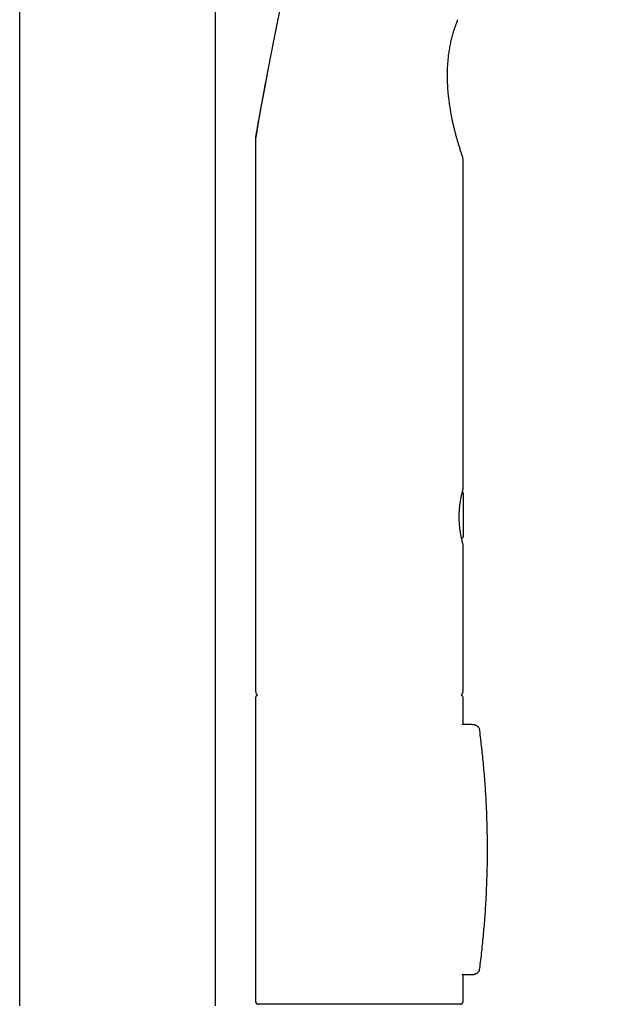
# Model space of a CAD drawing. Header units: millimetres. Extents: x 8 to 1091, y 12 to 2370.
# Tile 78 of 88: x 970 to 1036, y 2095 to 2205. Entities that reach past the tile are written whole.
import ezdxf

# ---------------------------------------------------------------- set-up
doc = ezdxf.new("R2010")
doc.units = ezdxf.units.MM

msp = doc.modelspace()

# ---------------------------------------------------------------- linework, layer by layer
at = {"color": 7, "linetype": 'Continuous', "lineweight": 30}
for p, q in [((970.44, 2269.89), (970.44, 2094.6)), ((992.34, 2094.6), (992.34, 2269.89)), ((996.83, 2191.5), (996.83, 2129.76)), ((996.83, 2191.5), (996.83, 2191.5)), ((1020.03, 2152.35), (1020.03, 2187.26)), ((1020.08, 2147.18), (1020.08, 2151.78)), ((1020.03, 2129.76), (1020.03, 2146.17)), ((1020.03, 2146.17), (1020.03, 2146.17)), ((996.83, 2129.06), (996.83, 2095.06)), ((1020.03, 2126.03), (1020.03, 2129.06)), ((1021.07, 2126.03), (1019.92, 2126.03)), ((1019.92, 2098.09), (1021.07, 2098.09)), ((1020.03, 2095.06), (1020.03, 2098.09)), ((1019.34, 2094.76), (997.13, 2094.76)), ((1019.73, 2094.76), (1019.34, 2094.76))]:
    msp.add_line(p, q, dxfattribs=at)
for centre, radius, start, end in [((1386.61, 2125.75), 395.3, 152.5446, 170.4014), ((1019.53, 2189.23), 0.5, 0.0021, 19.1782), ((997.33, 2129.76), 0.5, 180, 235.4591), ((997.13, 2129.06), 0.3, 106.1626, 180), ((1019.53, 2129.76), 0.5, 304.54, 0), ((1019.73, 2129.06), 0.3, 0, 73.8365), ((1021.39, 2125.41), 0.5, 7.4985, 46.4974), ((1021.39, 2098.71), 0.5, 313.5449, 352.5017), ((997.13, 2095.06), 0.3, 180, 270), ((1019.73, 2095.06), 0.3, 270, 0)]:
    msp.add_arc(centre, radius, start, end, dxfattribs=at)
for points, knots in [([(1019.17, 2204.17), (1019.17, 2204.17), (1019.15, 2204.11), (1019.12, 2204.02), (1019.07, 2203.88), (1019.02, 2203.75), (1018.97, 2203.59), (1018.91, 2203.4), (1018.88, 2203.28), (1018.86, 2203.23)], [0, 0, 0, 0, 0.000054, 0.236737, 0.358007, 0.479252, 0.661193, 0.847742, 1, 1, 1, 1]), ([(1019.42, 2204.85), (1019.42, 2204.84), (1019.41, 2204.82), (1019.39, 2204.77), (1019.37, 2204.71), (1019.34, 2204.63), (1019.31, 2204.54), (1019.27, 2204.44), (1019.23, 2204.32), (1019.19, 2204.22), (1019.17, 2204.17)], [0, 0, 0, 0, 0.11824, 0.236483, 0.357229, 0.477971, 0.606421, 0.734856, 0.867448, 1, 1, 1, 1]), ([(1019.17, 2204.17), (1019.17, 2204.17), (1019.17, 2204.17), (1019.17, 2204.17), (1019.17, 2204.17)], [0, 0, 0, 0, 0.021236, 1, 1, 1, 1]), ([(1018.86, 2203.23), (1018.81, 2203.04), (1018.71, 2202.66), (1018.58, 2202.08), (1018.47, 2201.5), (1018.38, 2200.9), (1018.32, 2200.3), (1018.28, 2199.7), (1018.25, 2199.09), (1018.25, 2198.49), (1018.26, 2197.9), (1018.29, 2197.32), (1018.33, 2196.75), (1018.39, 2196.17), (1018.46, 2195.6), (1018.55, 2195.03), (1018.64, 2194.47), (1018.74, 2193.96), (1018.83, 2193.5), (1018.93, 2193.08), (1019.02, 2192.68), (1019.12, 2192.28), (1019.23, 2191.9), (1019.33, 2191.52), (1019.44, 2191.14), (1019.54, 2190.82), (1019.62, 2190.56), (1019.69, 2190.34), (1019.75, 2190.14), (1019.81, 2189.96), (1019.87, 2189.79), (1019.92, 2189.65), (1019.95, 2189.53), (1019.98, 2189.45), (1020, 2189.4), (1020, 2189.4), (1020, 2189.39)], [0, 0, 0, 0, 0.034494, 0.068988, 0.103764, 0.138541, 0.17413, 0.20972, 0.245559, 0.281398, 0.315877, 0.350356, 0.385032, 0.419708, 0.455005, 0.490303, 0.525833, 0.561363, 0.588969, 0.616584, 0.644187, 0.672227, 0.700279, 0.728312, 0.758443, 0.788568, 0.809092, 0.82963, 0.850147, 0.871458, 0.892766, 0.914607, 0.936445, 0.957803, 0.979159, 1, 1, 1, 1]), ([(996.84, 2191.66), (996.84, 2191.66), (996.84, 2191.66), (996.84, 2191.67), (996.85, 2191.7), (996.86, 2191.74), (996.87, 2191.79), (996.88, 2191.85), (996.89, 2191.94), (996.91, 2192.06), (996.94, 2192.22), (996.97, 2192.4), (997.01, 2192.61), (997.05, 2192.87), (997.11, 2193.15), (997.16, 2193.45), (997.22, 2193.8), (997.29, 2194.19), (997.37, 2194.63), (997.46, 2195.12), (997.56, 2195.66), (997.67, 2196.25), (997.8, 2196.95), (997.95, 2197.76), (998.11, 2198.56), (998.2, 2199.07), (998.24, 2199.26)], [0, 0, 0, 0, 0.002915, 0.021894, 0.040876, 0.056632, 0.072391, 0.088471, 0.104553, 0.132806, 0.16107, 0.190044, 0.219024, 0.257365, 0.29576, 0.334186, 0.37257, 0.425074, 0.477602, 0.53012, 0.597589, 0.665077, 0.732556, 0.834272, 0.935994, 1, 1, 1, 1]), ([(996.84, 2191.65), (996.84, 2191.65), (996.84, 2191.64), (996.83, 2191.6), (996.83, 2191.56), (996.83, 2191.52), (996.83, 2191.51)], [0, 0, 0, 0, 0.083406, 0.237266, 0.683809, 1, 1, 1, 1]), ([(1020.03, 2187.26), (1020.03, 2187.77), (1020.03, 2188.42), (1020.03, 2189.08), (1020.03, 2189.23)], [0, 0, 0, 0, 0.773057, 1, 1, 1, 1]), ([(1020.02, 2152.29), (1020.02, 2152.29), (1020.02, 2152.3), (1020.02, 2152.3), (1020.02, 2152.3), (1020.02, 2152.3), (1020.02, 2152.3), (1020.02, 2152.31), (1020.03, 2152.32), (1020.03, 2152.33), (1020.03, 2152.34), (1020.03, 2152.35)], [0, 0, 0, 0, 0.385143, 0.60948, 0.702908, 0.763252, 0.793052, 0.820396, 0.858334, 0.951553, 1, 1, 1, 1]), ([(1020.03, 2146.17), (1020.03, 2146.17), (1020.03, 2146.18), (1020.03, 2146.2), (1020.03, 2146.21), (1020.02, 2146.21), (1020.02, 2146.22), (1020.02, 2146.22), (1020.02, 2146.22), (1020.02, 2146.23), (1020.02, 2146.24), (1020.01, 2146.26), (1020, 2146.29), (1019.99, 2146.33), (1019.98, 2146.38), (1019.96, 2146.44), (1019.95, 2146.5), (1019.93, 2146.58), (1019.91, 2146.66), (1019.89, 2146.75), (1019.87, 2146.85), (1019.84, 2146.96), (1019.82, 2147.08), (1019.8, 2147.2), (1019.78, 2147.32), (1019.75, 2147.46), (1019.73, 2147.59), (1019.71, 2147.74), (1019.69, 2147.89), (1019.67, 2148.04), (1019.66, 2148.2), (1019.64, 2148.36), (1019.63, 2148.53), (1019.62, 2148.7), (1019.61, 2148.86), (1019.61, 2149.03), (1019.6, 2149.19), (1019.6, 2149.36), (1019.61, 2149.52), (1019.61, 2149.69), (1019.62, 2149.85), (1019.63, 2150.01), (1019.64, 2150.18), (1019.66, 2150.34), (1019.67, 2150.49), (1019.69, 2150.64), (1019.71, 2150.79), (1019.73, 2150.94), (1019.75, 2151.07), (1019.78, 2151.21), (1019.8, 2151.33), (1019.82, 2151.42), (1019.83, 2151.48), (1019.84, 2151.54), (1019.86, 2151.64), (1019.88, 2151.74), (1019.91, 2151.83), (1019.93, 2151.92), (1019.94, 2152), (1019.96, 2152.07), (1019.98, 2152.13), (1019.99, 2152.18), (1020, 2152.22), (1020.01, 2152.26), (1020.02, 2152.28), (1020.02, 2152.29), (1020.02, 2152.3), (1020.02, 2152.29), (1020.02, 2152.29)], [0, 0, 0, 0, 0.001091, 0.002789, 0.00401, 0.004892, 0.005989, 0.007954, 0.011341, 0.017812, 0.03421, 0.051138, 0.069, 0.086801, 0.104665, 0.122629, 0.140684, 0.158809, 0.176972, 0.195133, 0.213251, 0.231289, 0.249216, 0.266995, 0.28484, 0.302336, 0.320011, 0.337831, 0.355757, 0.373749, 0.391762, 0.409739, 0.427637, 0.445416, 0.463043, 0.480491, 0.49774, 0.514782, 0.531753, 0.549039, 0.56648, 0.584035, 0.60166, 0.619306, 0.636908, 0.654431, 0.672261, 0.69013, 0.708062, 0.72606, 0.744127, 0.761287, 0.763566, 0.773083, 0.791171, 0.809218, 0.827249, 0.845279, 0.863328, 0.881415, 0.899566, 0.917443, 0.935174, 0.952937, 0.970684, 0.988336, 0.996939, 1, 1, 1, 1]), ([(1020.08, 2151.78), (1020.08, 2151.78), (1020.08, 2151.8), (1020.07, 2151.85), (1020.06, 2151.9), (1020.04, 2151.95), (1020.02, 2152), (1019.99, 2152.03), (1019.97, 2152.05), (1019.96, 2152.06)], [0, 0, 0, 0, 0.055419, 0.201898, 0.393303, 0.55603, 0.723886, 0.89981, 1, 1, 1, 1]), ([(1019.87, 2146.83), (1019.88, 2146.83), (1019.91, 2146.85), (1019.95, 2146.88), (1019.99, 2146.92), (1020.02, 2146.96), (1020.04, 2147), (1020.06, 2147.04), (1020.07, 2147.09), (1020.08, 2147.13), (1020.08, 2147.16), (1020.08, 2147.17), (1020.08, 2147.18)], [0, 0, 0, 0, 0.089004, 0.219422, 0.344433, 0.464063, 0.578127, 0.686227, 0.787733, 0.881735, 0.966973, 1, 1, 1, 1]), ([(1020.02, 2146.23), (1020.02, 2146.23), (1020.02, 2146.23), (1020.02, 2146.23), (1020.02, 2146.23), (1020.02, 2146.24)], [0, 0, 0, 0, 0.094854, 0.665612, 1, 1, 1, 1]), ([(1019.99, 2126.03), (1019.99, 2126.03), (1019.99, 2126.03), (1019.98, 2126.05), (1019.97, 2126.06), (1019.97, 2126.07), (1019.97, 2126.07), (1019.97, 2126.07)], [0, 0, 0, 0, 0.002945, 0.248489, 0.495496, 0.752684, 1, 1, 1, 1]), ([(1021.73, 2125.77), (1021.72, 2125.78), (1021.69, 2125.81), (1021.63, 2125.86), (1021.56, 2125.9), (1021.48, 2125.94), (1021.39, 2125.98), (1021.3, 2126), (1021.21, 2126.02), (1021.13, 2126.03), (1021.08, 2126.02), (1021.07, 2126.02)], [0, 0, 0, 0, 0.068208, 0.183332, 0.293834, 0.419489, 0.54524, 0.672348, 0.802209, 0.936299, 1, 1, 1, 1]), ([(1021.88, 2098.65), (1021.9, 2098.76), (1021.96, 2099.19), (1022.05, 2099.96), (1022.16, 2100.93), (1022.26, 2101.91), (1022.35, 2102.89), (1022.44, 2103.86), (1022.51, 2104.84), (1022.57, 2105.81), (1022.63, 2106.79), (1022.67, 2107.77), (1022.71, 2108.74), (1022.74, 2109.73), (1022.76, 2110.71), (1022.76, 2111.69), (1022.76, 2112.67), (1022.75, 2113.64), (1022.73, 2114.62), (1022.7, 2115.6), (1022.67, 2116.58), (1022.62, 2117.56), (1022.56, 2118.54), (1022.49, 2119.51), (1022.42, 2120.49), (1022.33, 2121.47), (1022.24, 2122.45), (1022.13, 2123.42), (1022.02, 2124.4), (1021.94, 2125.08), (1021.89, 2125.44), (1021.88, 2125.47)], [0, 0, 0, 0, 0.012575, 0.049088, 0.085604, 0.122107, 0.158586, 0.195031, 0.231428, 0.267769, 0.304041, 0.340272, 0.376777, 0.413248, 0.449692, 0.486113, 0.522517, 0.55891, 0.595296, 0.63168, 0.668068, 0.704463, 0.740872, 0.777298, 0.813748, 0.850227, 0.88674, 0.923263, 0.959648, 0.996071, 1, 1, 1, 1]), ([(1019.97, 2098.05), (1019.97, 2098.05), (1019.97, 2098.06), (1019.98, 2098.07), (1019.98, 2098.08), (1019.99, 2098.09), (1019.99, 2098.09)], [0, 0, 0, 0, 0.33651, 0.655907, 0.974304, 1, 1, 1, 1]), ([(1021.07, 2098.09), (1021.09, 2098.09), (1021.15, 2098.09), (1021.24, 2098.11), (1021.33, 2098.12), (1021.43, 2098.16), (1021.51, 2098.19), (1021.59, 2098.24), (1021.65, 2098.28), (1021.7, 2098.32), (1021.73, 2098.35), (1021.73, 2098.35)], [0, 0, 0, 0, 0.106438, 0.237178, 0.376477, 0.510063, 0.639443, 0.766225, 0.851981, 0.95779, 1, 1, 1, 1])]:
    msp.add_open_spline(points, degree=3, knots=knots, dxfattribs=at)

doc.saveas('drawing.dxf')
